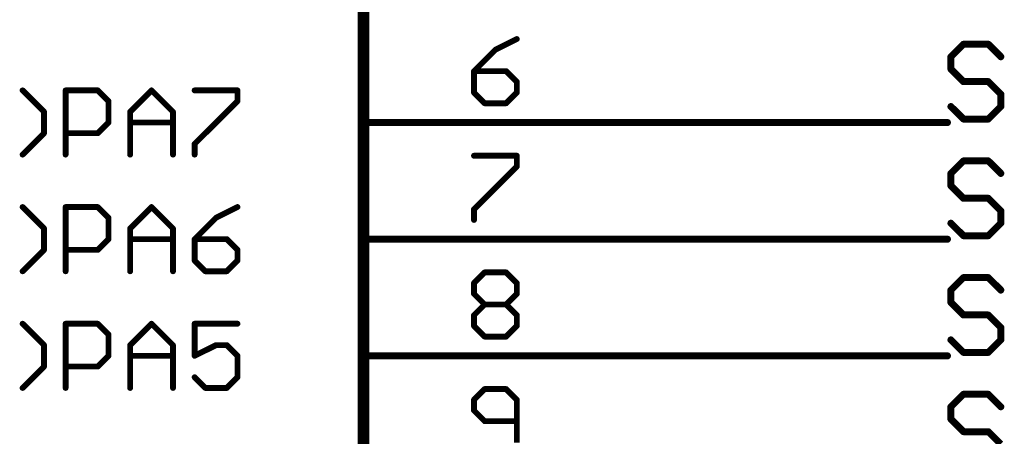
# Model space of a CAD drawing. Extents: x -3 to 170, y -3 to 86.
# Tile 14 of 27: x 66 to 88, y 62 to 71. Entities that reach past the tile are written whole.
import ezdxf

# ---------------------------------------------------------------- set-up
doc = ezdxf.new("R2010")
doc.units = 0
for name, color, linetype in [('91', 94, 'CONTINUOUS'), ('94', 14, 'CONTINUOUS'), ('95', 251, 'CONTINUOUS')]:
    doc.layers.add(name, color=color, linetype=linetype)

msp = doc.modelspace()

# ---------------------------------------------------------------- linework, layer by layer
at = {"layer": '91', "const_width": 0.1524}
for points in [[(78.74, 68.58), (86.36, 68.58)], [(78.74, 66.04), (86.36, 66.04)], [(78.74, 63.5), (86.36, 63.5)]]:
    msp.add_lwpolyline(points, dxfattribs=at)
at = {"layer": '91', "const_width": 0.0762}
for points in [[(78.74, 68.6181, 1), (78.74, 68.5419)], [(86.36, 68.5419, 1), (86.36, 68.6181)], [(78.74, 66.0781, 1), (78.74, 66.0019)], [(86.36, 66.0019, 1), (86.36, 66.0781)], [(78.74, 63.5381, 1), (78.74, 63.4619)], [(86.36, 63.4619, 1), (86.36, 63.5381)]]:
    msp.add_lwpolyline(points, format="xyb", dxfattribs=at)
at = {"layer": '94'}
for points, const_width in [([(73.66, 83.82), (73.66, 48.26)], 0.254), ([(78.74, 68.58), (73.66, 68.58)], 0.1524), ([(78.74, 66.04), (73.66, 66.04)], 0.1524), ([(78.74, 63.5), (73.66, 63.5)], 0.1524)]:
    msp.add_lwpolyline(points, dxfattribs=dict(at, const_width=const_width))
at = {"layer": '94', "const_width": 0.0762}
for points in [[(73.66, 68.6181, 1), (73.66, 68.5419)], [(78.74, 68.5419, 1), (78.74, 68.6181)], [(73.66, 66.0781, 1), (73.66, 66.0019)], [(78.74, 66.0019, 1), (78.74, 66.0781)], [(73.66, 63.5381, 1), (73.66, 63.4619)], [(78.74, 63.4619, 1), (78.74, 63.5381)]]:
    msp.add_lwpolyline(points, format="xyb", dxfattribs=at)
at = {"layer": '95'}
for points, const_width in [([(76.9924, 70.3973), (76.5264, 70.1643)], 0.127), ([(86.7074, 70.2832), (86.4362, 70.012)], 0.1524), ([(87.2497, 70.2832), (86.7074, 70.2832)], 0.1524), ([(87.5209, 70.012), (87.2497, 70.2832)], 0.1524), ([(76.5264, 70.1643), (76.0603, 69.6982)], 0.127), ([(86.4362, 70.012), (86.4362, 69.7409)], 0.1524), ([(76.0603, 69.6982), (76.0603, 69.2321)], 0.127), ([(76.7594, 69.6982), (76.0603, 69.6982)], 0.127), ([(76.9924, 69.4652), (76.7594, 69.6982)], 0.127), ([(86.4362, 69.7409), (86.7074, 69.4697)], 0.1524), ([(76.9924, 69.2321), (76.9924, 69.4652)], 0.127), ([(86.7074, 69.4697), (87.2497, 69.4697)], 0.1524), ([(87.2497, 69.4697), (87.5209, 69.1985)], 0.1524), ([(66.7074, 68.8136), (66.2413, 69.2797)], 0.127), ([(67.1768, 67.8815), (67.1768, 69.2797)], 0.127), ([(67.1768, 69.2797), (67.8759, 69.2797)], 0.127), ([(67.8759, 69.2797), (68.109, 69.0467)], 0.127), ([(68.5801, 68.8136), (69.0462, 69.2797)], 0.127), ([(69.0462, 69.2797), (69.5122, 68.8136)], 0.127), ([(69.9834, 69.2797), (70.9155, 69.2797)], 0.127), ([(70.9155, 69.2797), (70.9155, 69.0467)], 0.127), ([(76.0603, 69.2321), (76.2933, 68.9991)], 0.127), ([(76.7594, 68.9991), (76.9924, 69.2321)], 0.127), ([(87.5209, 69.1985), (87.5209, 68.9274)], 0.1524), ([(68.109, 69.0467), (68.109, 68.5806)], 0.127), ([(70.9155, 69.0467), (69.9834, 68.1145)], 0.127), ([(76.2933, 68.9991), (76.7594, 68.9991)], 0.127), ([(86.7074, 68.6562), (86.4362, 68.9274)], 0.1524), ([(87.5209, 68.9274), (87.2497, 68.6562)], 0.1524), ([(66.7074, 68.3476), (66.7074, 68.8136)], 0.127), ([(68.5801, 67.8815), (68.5801, 68.8136)], 0.127), ([(69.5122, 68.8136), (69.5122, 67.8815)], 0.127), ([(68.109, 68.5806), (67.8759, 68.3476)], 0.127), ([(68.5801, 68.5806), (69.5122, 68.5806)], 0.127), ([(87.2497, 68.6562), (86.7074, 68.6562)], 0.1524), ([(66.2413, 67.8815), (66.7074, 68.3476)], 0.127), ([(67.8759, 68.3476), (67.1768, 68.3476)], 0.127), ([(69.9834, 68.1145), (69.9834, 67.8815)], 0.127), ([(76.0603, 67.8573), (76.9924, 67.8573)], 0.127), ([(76.9924, 67.8573), (76.9924, 67.6243)], 0.127), ([(76.9924, 67.6243), (76.0603, 66.6921)], 0.127), ([(86.7074, 67.7432), (86.4362, 67.472)], 0.1524), ([(87.2497, 67.7432), (86.7074, 67.7432)], 0.1524), ([(87.5209, 67.472), (87.2497, 67.7432)], 0.1524), ([(86.4362, 67.472), (86.4362, 67.2009)], 0.1524), ([(86.4362, 67.2009), (86.7074, 66.9297)], 0.1524), ([(86.7074, 66.9297), (87.2497, 66.9297)], 0.1524), ([(87.2497, 66.9297), (87.5209, 66.6585)], 0.1524), ([(66.7074, 66.2736), (66.2413, 66.7397)], 0.127), ([(67.1768, 65.3415), (67.1768, 66.7397)], 0.127), ([(67.1768, 66.7397), (67.8759, 66.7397)], 0.127), ([(67.8759, 66.7397), (68.109, 66.5067)], 0.127), ([(68.5801, 66.2736), (69.0462, 66.7397)], 0.127), ([(69.0462, 66.7397), (69.5122, 66.2736)], 0.127), ([(70.9155, 66.7397), (70.4494, 66.5067)], 0.127), ([(76.0603, 66.6921), (76.0603, 66.4591)], 0.127), ([(87.5209, 66.6585), (87.5209, 66.3874)], 0.1524), ([(68.109, 66.5067), (68.109, 66.0406)], 0.127), ([(70.4494, 66.5067), (69.9834, 66.0406)], 0.127), ([(86.7074, 66.1162), (86.4362, 66.3874)], 0.1524), ([(87.5209, 66.3874), (87.2497, 66.1162)], 0.1524), ([(66.7074, 65.8076), (66.7074, 66.2736)], 0.127), ([(68.5801, 65.3415), (68.5801, 66.2736)], 0.127), ([(69.5122, 66.2736), (69.5122, 65.3415)], 0.127), ([(87.2497, 66.1162), (86.7074, 66.1162)], 0.1524), ([(68.109, 66.0406), (67.8759, 65.8076)], 0.127), ([(68.5801, 66.0406), (69.5122, 66.0406)], 0.127), ([(69.9834, 66.0406), (69.9834, 65.5745)], 0.127), ([(70.6825, 66.0406), (69.9834, 66.0406)], 0.127), ([(70.9155, 65.8076), (70.6825, 66.0406)], 0.127), ([(66.2413, 65.3415), (66.7074, 65.8076)], 0.127), ([(67.8759, 65.8076), (67.1768, 65.8076)], 0.127), ([(70.9155, 65.5745), (70.9155, 65.8076)], 0.127), ([(69.9834, 65.5745), (70.2164, 65.3415)], 0.127), ([(70.6825, 65.3415), (70.9155, 65.5745)], 0.127), ([(70.2164, 65.3415), (70.6825, 65.3415)], 0.127), ([(76.0603, 65.0843), (76.2933, 65.3173)], 0.127), ([(76.2933, 65.3173), (76.7594, 65.3173)], 0.127), ([(76.7594, 65.3173), (76.9924, 65.0843)], 0.127), ([(76.0603, 64.8512), (76.0603, 65.0843)], 0.127), ([(76.9924, 65.0843), (76.9924, 64.8512)], 0.127), ([(86.7074, 65.2032), (86.4362, 64.932)], 0.1524), ([(87.2497, 65.2032), (86.7074, 65.2032)], 0.1524), ([(87.5209, 64.932), (87.2497, 65.2032)], 0.1524), ([(76.2933, 64.6182), (76.0603, 64.8512)], 0.127), ([(76.9924, 64.8512), (76.7594, 64.6182)], 0.127), ([(86.4362, 64.932), (86.4362, 64.6609)], 0.1524), ([(86.4362, 64.6609), (86.7074, 64.3897)], 0.1524), ([(76.0603, 64.3852), (76.2933, 64.6182)], 0.127), ([(76.2933, 64.6182), (76.7594, 64.6182)], 0.127), ([(76.7594, 64.6182), (76.9924, 64.3852)], 0.127), ([(66.7074, 63.7336), (66.2413, 64.1997)], 0.127), ([(67.1768, 62.8015), (67.1768, 64.1997)], 0.127), ([(67.1768, 64.1997), (67.8759, 64.1997)], 0.127), ([(67.8759, 64.1997), (68.109, 63.9667)], 0.127), ([(68.5801, 63.7336), (69.0462, 64.1997)], 0.127), ([(69.0462, 64.1997), (69.5122, 63.7336)], 0.127), ([(70.9155, 64.1997), (69.9834, 64.1997)], 0.127), ([(69.9834, 64.1997), (69.9834, 63.5006)], 0.127), ([(76.0603, 64.1521), (76.0603, 64.3852)], 0.127), ([(76.9924, 64.3852), (76.9924, 64.1521)], 0.127), ([(86.7074, 64.3897), (87.2497, 64.3897)], 0.1524), ([(87.2497, 64.3897), (87.5209, 64.1185)], 0.1524), ([(76.2933, 63.9191), (76.0603, 64.1521)], 0.127), ([(76.9924, 64.1521), (76.7594, 63.9191)], 0.127), ([(87.5209, 64.1185), (87.5209, 63.8474)], 0.1524), ([(68.109, 63.9667), (68.109, 63.5006)], 0.127), ([(76.7594, 63.9191), (76.2933, 63.9191)], 0.127), ([(86.7074, 63.5762), (86.4362, 63.8474)], 0.1524), ([(87.5209, 63.8474), (87.2497, 63.5762)], 0.1524), ([(66.7074, 63.2676), (66.7074, 63.7336)], 0.127), ([(68.5801, 62.8015), (68.5801, 63.7336)], 0.127), ([(69.5122, 63.7336), (69.5122, 62.8015)], 0.127), ([(69.9834, 63.5006), (70.4494, 63.7336)], 0.127), ([(70.4494, 63.7336), (70.6825, 63.7336)], 0.127), ([(70.6825, 63.7336), (70.9155, 63.5006)], 0.127), ([(87.2497, 63.5762), (86.7074, 63.5762)], 0.1524), ([(68.109, 63.5006), (67.8759, 63.2676)], 0.127), ([(68.5801, 63.5006), (69.5122, 63.5006)], 0.127), ([(70.9155, 63.5006), (70.9155, 63.0345)], 0.127), ([(66.2413, 62.8015), (66.7074, 63.2676)], 0.127), ([(67.8759, 63.2676), (67.1768, 63.2676)], 0.127), ([(70.2164, 62.8015), (69.9834, 63.0345)], 0.127), ([(70.9155, 63.0345), (70.6825, 62.8015)], 0.127), ([(70.6825, 62.8015), (70.2164, 62.8015)], 0.127), ([(76.2933, 62.7773), (76.0603, 62.5443)], 0.127), ([(76.7594, 62.7773), (76.2933, 62.7773)], 0.127), ([(76.9924, 62.5443), (76.7594, 62.7773)], 0.127), ([(76.0603, 62.5443), (76.0603, 62.3112)], 0.127), ([(76.9924, 61.6121), (76.9924, 62.5443)], 0.127), ([(86.7074, 62.6632), (86.4362, 62.392)], 0.1524), ([(87.2497, 62.6632), (86.7074, 62.6632)], 0.1524), ([(87.5209, 62.392), (87.2497, 62.6632)], 0.1524), ([(76.0603, 62.3112), (76.2933, 62.0782)], 0.127), ([(86.4362, 62.392), (86.4362, 62.1209)], 0.1524), ([(76.2933, 62.0782), (76.9924, 62.0782)], 0.127), ([(86.4362, 62.1209), (86.7074, 61.8497)], 0.1524), ([(86.7074, 61.8497), (87.2497, 61.8497)], 0.1524), ([(87.2497, 61.8497), (87.5209, 61.5785)], 0.1524)]:
    msp.add_lwpolyline(points, dxfattribs=dict(at, const_width=const_width))
for points, const_width in [([(77.0066, 70.3689, 1), (76.9782, 70.4257)], 0.0635), ([(86.7074, 70.3213, 1), (86.7074, 70.2451)], 0.0762), ([(86.7343, 70.2562, 1), (86.6804, 70.3101)], 0.0762), ([(87.2766, 70.3101, 1), (87.2228, 70.2562)], 0.0762), ([(87.2497, 70.2451, 1), (87.2497, 70.3213)], 0.0762), ([(76.5122, 70.1927, 1), (76.5406, 70.1359)], 0.0635), ([(76.5488, 70.1418, 1), (76.5039, 70.1867)], 0.0635), ([(86.4743, 70.012, 1), (86.3981, 70.012)], 0.0762), ([(86.4093, 70.039, 1), (86.4631, 69.9851)], 0.0762), ([(87.4939, 69.9851, 1), (87.5478, 70.039)], 0.0762), ([(76.0921, 69.6982, 1), (76.0285, 69.6982)], 0.0635), ([(76.0603, 69.7299, 1), (76.0603, 69.6664)], 0.0635), ([(76.0378, 69.7206, 1), (76.0828, 69.6757)], 0.0635), ([(76.7818, 69.7206, 1), (76.7369, 69.6757)], 0.0635), ([(76.7594, 69.6664, 1), (76.7594, 69.7299)], 0.0635), ([(86.4631, 69.7678, 1), (86.4093, 69.7139)], 0.0762), ([(86.3981, 69.7409, 1), (86.4743, 69.7409)], 0.0762), ([(77.0242, 69.4652, 1), (76.9607, 69.4652)], 0.0635), ([(76.97, 69.4427, 1), (77.0149, 69.4876)], 0.0635), ([(86.7074, 69.5078, 1), (86.7074, 69.4316)], 0.0762), ([(86.6804, 69.4428, 1), (86.7343, 69.4966)], 0.0762), ([(87.2766, 69.4966, 1), (87.2228, 69.4428)], 0.0762), ([(87.2497, 69.4316, 1), (87.2497, 69.5078)], 0.0762), ([(66.2638, 69.3021, 1), (66.2189, 69.2572)], 0.0635), ([(67.2086, 69.2797, 1), (67.1451, 69.2797)], 0.0635), ([(67.1768, 69.3114, 1), (67.1768, 69.2479)], 0.0635), ([(67.8984, 69.3021, 1), (67.8535, 69.2572)], 0.0635), ([(67.8759, 69.2479, 1), (67.8759, 69.3114)], 0.0635), ([(69.0686, 69.3021, 1), (69.0237, 69.2572)], 0.0635), ([(69.0686, 69.2572, 1), (69.0237, 69.3021)], 0.0635), ([(69.9834, 69.3114, 1), (69.9834, 69.2479)], 0.0635), ([(70.9473, 69.2797, 1), (70.8838, 69.2797)], 0.0635), ([(70.9155, 69.2479, 1), (70.9155, 69.3114)], 0.0635), ([(76.0285, 69.2321, 1), (76.0921, 69.2321)], 0.0635), ([(76.0828, 69.2546, 1), (76.0378, 69.2097)], 0.0635), ([(76.9607, 69.2321, 1), (77.0242, 69.2321)], 0.0635), ([(77.0149, 69.2097, 1), (76.97, 69.2546)], 0.0635), ([(87.559, 69.1985, 1), (87.4828, 69.1985)], 0.0762), ([(87.4939, 69.1716, 1), (87.5478, 69.2255)], 0.0762), ([(68.1407, 69.0467, 1), (68.0772, 69.0467)], 0.0635), ([(68.0865, 69.0242, 1), (68.1314, 69.0691)], 0.0635), ([(70.8838, 69.0467, 1), (70.9473, 69.0467)], 0.0635), ([(70.938, 69.0242, 1), (70.8931, 69.0691)], 0.0635), ([(76.2933, 69.0309, 1), (76.2933, 68.9673)], 0.0635), ([(76.2709, 68.9766, 1), (76.3158, 69.0216)], 0.0635), ([(76.7369, 69.0216, 1), (76.7818, 68.9766)], 0.0635), ([(76.7594, 68.9673, 1), (76.7594, 69.0309)], 0.0635), ([(86.4631, 68.9543, 1), (86.4093, 68.9004)], 0.0762), ([(87.5478, 68.9004, 1), (87.4939, 68.9543)], 0.0762), ([(66.7391, 68.8136, 1), (66.6756, 68.8136)], 0.0635), ([(66.6849, 68.7912, 1), (66.7298, 68.8361)], 0.0635), ([(68.6119, 68.8136, 1), (68.5484, 68.8136)], 0.0635), ([(68.5577, 68.8361, 1), (68.6026, 68.7912)], 0.0635), ([(69.544, 68.8136, 1), (69.4805, 68.8136)], 0.0635), ([(69.4898, 68.7912, 1), (69.5347, 68.8361)], 0.0635), ([(87.4828, 68.9274, 1), (87.559, 68.9274)], 0.0762), ([(68.0772, 68.5806, 1), (68.1407, 68.5806)], 0.0635), ([(68.1314, 68.5581, 1), (68.0865, 68.603)], 0.0635), ([(68.5801, 68.6123, 1), (68.5801, 68.5488)], 0.0635), ([(69.5122, 68.5488, 1), (69.5122, 68.6123)], 0.0635), ([(86.7074, 68.6943, 1), (86.7074, 68.6181)], 0.0762), ([(86.6804, 68.6293, 1), (86.7343, 68.6831)], 0.0762), ([(87.2228, 68.6831, 1), (87.2766, 68.6293)], 0.0762), ([(87.2497, 68.6181, 1), (87.2497, 68.6943)], 0.0762), ([(66.6756, 68.3476, 1), (66.7391, 68.3476)], 0.0635), ([(66.7298, 68.3251, 1), (66.6849, 68.37)], 0.0635), ([(67.1768, 68.3793, 1), (67.1768, 68.3158)], 0.0635), ([(67.8535, 68.37, 1), (67.8984, 68.3251)], 0.0635), ([(67.8759, 68.3158, 1), (67.8759, 68.3793)], 0.0635), ([(70.0151, 68.1145, 1), (69.9516, 68.1145)], 0.0635), ([(69.9609, 68.137, 1), (70.0058, 68.0921)], 0.0635), ([(66.2189, 67.904, 1), (66.2638, 67.859)], 0.0635), ([(67.1451, 67.8815, 1), (67.2086, 67.8815)], 0.0635), ([(68.5484, 67.8815, 1), (68.6119, 67.8815)], 0.0635), ([(69.4805, 67.8815, 1), (69.544, 67.8815)], 0.0635), ([(69.9516, 67.8815, 1), (70.0151, 67.8815)], 0.0635), ([(76.0603, 67.889, 1), (76.0603, 67.8255)], 0.0635), ([(77.0242, 67.8573, 1), (76.9607, 67.8573)], 0.0635), ([(76.9924, 67.8255, 1), (76.9924, 67.889)], 0.0635), ([(77.0149, 67.6018, 1), (76.97, 67.6467)], 0.0635), ([(86.7074, 67.7813, 1), (86.7074, 67.7051)], 0.0762), ([(86.7343, 67.7162, 1), (86.6804, 67.7701)], 0.0762), ([(87.2766, 67.7701, 1), (87.2228, 67.7162)], 0.0762), ([(87.2497, 67.7051, 1), (87.2497, 67.7813)], 0.0762), ([(76.9607, 67.6243, 1), (77.0242, 67.6243)], 0.0635), ([(86.4743, 67.472, 1), (86.3981, 67.472)], 0.0762), ([(86.4093, 67.499, 1), (86.4631, 67.4451)], 0.0762), ([(87.4939, 67.4451, 1), (87.5478, 67.499)], 0.0762), ([(86.4631, 67.2278, 1), (86.4093, 67.1739)], 0.0762), ([(86.3981, 67.2009, 1), (86.4743, 67.2009)], 0.0762), ([(86.7074, 66.9678, 1), (86.7074, 66.8916)], 0.0762), ([(86.6804, 66.9028, 1), (86.7343, 66.9566)], 0.0762), ([(87.2766, 66.9566, 1), (87.2228, 66.9028)], 0.0762), ([(87.2497, 66.8916, 1), (87.2497, 66.9678)], 0.0762), ([(66.2638, 66.7621, 1), (66.2189, 66.7172)], 0.0635), ([(67.2086, 66.7397, 1), (67.1451, 66.7397)], 0.0635), ([(67.1768, 66.7714, 1), (67.1768, 66.7079)], 0.0635), ([(67.8984, 66.7621, 1), (67.8535, 66.7172)], 0.0635), ([(67.8759, 66.7079, 1), (67.8759, 66.7714)], 0.0635), ([(69.0686, 66.7621, 1), (69.0237, 66.7172)], 0.0635), ([(69.0686, 66.7172, 1), (69.0237, 66.7621)], 0.0635), ([(70.9297, 66.7113, 1), (70.9013, 66.7681)], 0.0635), ([(76.0921, 66.6921, 1), (76.0285, 66.6921)], 0.0635), ([(76.0378, 66.7146, 1), (76.0828, 66.6697)], 0.0635), ([(87.559, 66.6585, 1), (87.4828, 66.6585)], 0.0762), ([(87.4939, 66.6316, 1), (87.5478, 66.6855)], 0.0762), ([(68.1407, 66.5067, 1), (68.0772, 66.5067)], 0.0635), ([(68.0865, 66.4842, 1), (68.1314, 66.5291)], 0.0635), ([(70.4353, 66.5351, 1), (70.4636, 66.4783)], 0.0635), ([(70.4719, 66.4842, 1), (70.427, 66.5291)], 0.0635), ([(76.0285, 66.4591, 1), (76.0921, 66.4591)], 0.0635), ([(86.4631, 66.4143, 1), (86.4093, 66.3604)], 0.0762), ([(87.4828, 66.3874, 1), (87.559, 66.3874)], 0.0762), ([(87.5478, 66.3604, 1), (87.4939, 66.4143)], 0.0762), ([(66.7391, 66.2736, 1), (66.6756, 66.2736)], 0.0635), ([(66.6849, 66.2512, 1), (66.7298, 66.2961)], 0.0635), ([(68.6119, 66.2736, 1), (68.5484, 66.2736)], 0.0635), ([(68.5577, 66.2961, 1), (68.6026, 66.2512)], 0.0635), ([(69.544, 66.2736, 1), (69.4805, 66.2736)], 0.0635), ([(69.4898, 66.2512, 1), (69.5347, 66.2961)], 0.0635), ([(86.7074, 66.1543, 1), (86.7074, 66.0781)], 0.0762), ([(87.2497, 66.0781, 1), (87.2497, 66.1543)], 0.0762), ([(68.0772, 66.0406, 1), (68.1407, 66.0406)], 0.0635), ([(68.1314, 66.0181, 1), (68.0865, 66.063)], 0.0635), ([(68.5801, 66.0723, 1), (68.5801, 66.0088)], 0.0635), ([(69.5122, 66.0088, 1), (69.5122, 66.0723)], 0.0635), ([(70.0151, 66.0406, 1), (69.9516, 66.0406)], 0.0635), ([(69.9834, 66.0723, 1), (69.9834, 66.0088)], 0.0635), ([(69.9609, 66.063, 1), (70.0058, 66.0181)], 0.0635), ([(70.7049, 66.063, 1), (70.66, 66.0181)], 0.0635), ([(70.6825, 66.0088, 1), (70.6825, 66.0723)], 0.0635), ([(86.6804, 66.0893, 1), (86.7343, 66.1431)], 0.0762), ([(87.2228, 66.1431, 1), (87.2766, 66.0893)], 0.0762), ([(66.6756, 65.8076, 1), (66.7391, 65.8076)], 0.0635), ([(66.7298, 65.7851, 1), (66.6849, 65.83)], 0.0635), ([(67.1768, 65.8393, 1), (67.1768, 65.7758)], 0.0635), ([(67.8535, 65.83, 1), (67.8984, 65.7851)], 0.0635), ([(67.8759, 65.7758, 1), (67.8759, 65.8393)], 0.0635), ([(70.9473, 65.8076, 1), (70.8838, 65.8076)], 0.0635), ([(70.8931, 65.7851, 1), (70.938, 65.83)], 0.0635), ([(69.9516, 65.5745, 1), (70.0151, 65.5745)], 0.0635), ([(70.0058, 65.597, 1), (69.9609, 65.5521)], 0.0635), ([(70.8838, 65.5745, 1), (70.9473, 65.5745)], 0.0635), ([(70.938, 65.5521, 1), (70.8931, 65.597)], 0.0635), ([(66.2189, 65.364, 1), (66.2638, 65.319)], 0.0635), ([(67.1451, 65.3415, 1), (67.2086, 65.3415)], 0.0635), ([(68.5484, 65.3415, 1), (68.6119, 65.3415)], 0.0635), ([(69.4805, 65.3415, 1), (69.544, 65.3415)], 0.0635), ([(70.2164, 65.3732, 1), (70.2164, 65.3097)], 0.0635), ([(70.194, 65.319, 1), (70.2389, 65.364)], 0.0635), ([(70.66, 65.364, 1), (70.7049, 65.319)], 0.0635), ([(70.6825, 65.3097, 1), (70.6825, 65.3732)], 0.0635), ([(76.2933, 65.349, 1), (76.2933, 65.2855)], 0.0635), ([(76.3158, 65.2948, 1), (76.2709, 65.3397)], 0.0635), ([(76.7818, 65.3397, 1), (76.7369, 65.2948)], 0.0635), ([(76.7594, 65.2855, 1), (76.7594, 65.349)], 0.0635), ([(76.0921, 65.0843, 1), (76.0285, 65.0843)], 0.0635), ([(76.0378, 65.1067, 1), (76.0828, 65.0618)], 0.0635), ([(77.0242, 65.0843, 1), (76.9607, 65.0843)], 0.0635), ([(76.97, 65.0618, 1), (77.0149, 65.1067)], 0.0635), ([(86.7074, 65.2413, 1), (86.7074, 65.1651)], 0.0762), ([(86.7343, 65.1762, 1), (86.6804, 65.2301)], 0.0762), ([(87.2766, 65.2301, 1), (87.2228, 65.1762)], 0.0762), ([(87.2497, 65.1651, 1), (87.2497, 65.2413)], 0.0762), ([(76.0828, 64.8737, 1), (76.0378, 64.8288)], 0.0635), ([(77.0149, 64.8288, 1), (76.97, 64.8737)], 0.0635), ([(86.4743, 64.932, 1), (86.3981, 64.932)], 0.0762), ([(86.4093, 64.959, 1), (86.4631, 64.9051)], 0.0762), ([(87.4939, 64.9051, 1), (87.5478, 64.959)], 0.0762), ([(76.0285, 64.8512, 1), (76.0921, 64.8512)], 0.0635), ([(76.9607, 64.8512, 1), (77.0242, 64.8512)], 0.0635), ([(86.4631, 64.6878, 1), (86.4093, 64.6339)], 0.0762), ([(86.3981, 64.6609, 1), (86.4743, 64.6609)], 0.0762), ([(76.2933, 64.6499, 1), (76.2933, 64.5864)], 0.0635), ([(76.3158, 64.5957, 1), (76.2709, 64.6406)], 0.0635), ([(76.2709, 64.5957, 1), (76.3158, 64.6406)], 0.0635), ([(76.7818, 64.6406, 1), (76.7369, 64.5957)], 0.0635), ([(76.7369, 64.6406, 1), (76.7818, 64.5957)], 0.0635), ([(76.7594, 64.5864, 1), (76.7594, 64.6499)], 0.0635), ([(66.2638, 64.2221, 1), (66.2189, 64.1772)], 0.0635), ([(67.2086, 64.1997, 1), (67.1451, 64.1997)], 0.0635), ([(67.1768, 64.2314, 1), (67.1768, 64.1679)], 0.0635), ([(67.8984, 64.2221, 1), (67.8535, 64.1772)], 0.0635), ([(67.8759, 64.1679, 1), (67.8759, 64.2314)], 0.0635), ([(69.0686, 64.2221, 1), (69.0237, 64.1772)], 0.0635), ([(69.0686, 64.1772, 1), (69.0237, 64.2221)], 0.0635), ([(70.0151, 64.1997, 1), (69.9516, 64.1997)], 0.0635), ([(69.9834, 64.2314, 1), (69.9834, 64.1679)], 0.0635), ([(70.9155, 64.1679, 1), (70.9155, 64.2314)], 0.0635), ([(76.0921, 64.3852, 1), (76.0285, 64.3852)], 0.0635), ([(76.0378, 64.4076, 1), (76.0828, 64.3627)], 0.0635), ([(77.0242, 64.3852, 1), (76.9607, 64.3852)], 0.0635), ([(76.97, 64.3627, 1), (77.0149, 64.4076)], 0.0635), ([(86.7074, 64.4278, 1), (86.7074, 64.3516)], 0.0762), ([(86.6804, 64.3628, 1), (86.7343, 64.4166)], 0.0762), ([(87.2766, 64.4166, 1), (87.2228, 64.3628)], 0.0762), ([(87.2497, 64.3516, 1), (87.2497, 64.4278)], 0.0762), ([(76.0285, 64.1521, 1), (76.0921, 64.1521)], 0.0635), ([(76.0828, 64.1746, 1), (76.0378, 64.1297)], 0.0635), ([(76.9607, 64.1521, 1), (77.0242, 64.1521)], 0.0635), ([(77.0149, 64.1297, 1), (76.97, 64.1746)], 0.0635), ([(87.559, 64.1185, 1), (87.4828, 64.1185)], 0.0762), ([(87.4939, 64.0916, 1), (87.5478, 64.1455)], 0.0762), ([(68.1407, 63.9667, 1), (68.0772, 63.9667)], 0.0635), ([(68.0865, 63.9442, 1), (68.1314, 63.9891)], 0.0635), ([(76.2933, 63.9509, 1), (76.2933, 63.8873)], 0.0635), ([(76.2709, 63.8966, 1), (76.3158, 63.9416)], 0.0635), ([(76.7369, 63.9416, 1), (76.7818, 63.8966)], 0.0635), ([(76.7594, 63.8873, 1), (76.7594, 63.9509)], 0.0635), ([(86.4631, 63.8743, 1), (86.4093, 63.8204)], 0.0762), ([(87.4828, 63.8474, 1), (87.559, 63.8474)], 0.0762), ([(87.5478, 63.8204, 1), (87.4939, 63.8743)], 0.0762), ([(66.7391, 63.7336, 1), (66.6756, 63.7336)], 0.0635), ([(66.6849, 63.7112, 1), (66.7298, 63.7561)], 0.0635), ([(68.6119, 63.7336, 1), (68.5484, 63.7336)], 0.0635), ([(68.5577, 63.7561, 1), (68.6026, 63.7112)], 0.0635), ([(69.544, 63.7336, 1), (69.4805, 63.7336)], 0.0635), ([(69.4898, 63.7112, 1), (69.5347, 63.7561)], 0.0635), ([(70.4494, 63.7654, 1), (70.4494, 63.7019)], 0.0635), ([(70.4636, 63.7052, 1), (70.4353, 63.762)], 0.0635), ([(70.7049, 63.7561, 1), (70.66, 63.7112)], 0.0635), ([(70.6825, 63.7019, 1), (70.6825, 63.7654)], 0.0635), ([(86.7074, 63.6143, 1), (86.7074, 63.5381)], 0.0762), ([(86.6804, 63.5493, 1), (86.7343, 63.6031)], 0.0762), ([(87.2228, 63.6031, 1), (87.2766, 63.5493)], 0.0762), ([(87.2497, 63.5381, 1), (87.2497, 63.6143)], 0.0762), ([(68.0772, 63.5006, 1), (68.1407, 63.5006)], 0.0635), ([(68.1314, 63.4781, 1), (68.0865, 63.523)], 0.0635), ([(68.5801, 63.5323, 1), (68.5801, 63.4688)], 0.0635), ([(69.5122, 63.4688, 1), (69.5122, 63.5323)], 0.0635), ([(69.9516, 63.5006, 1), (70.0151, 63.5006)], 0.0635), ([(69.9692, 63.529, 1), (69.9976, 63.4722)], 0.0635), ([(70.9473, 63.5006, 1), (70.8838, 63.5006)], 0.0635), ([(70.8931, 63.4781, 1), (70.938, 63.523)], 0.0635), ([(66.6756, 63.2676, 1), (66.7391, 63.2676)], 0.0635), ([(66.7298, 63.2451, 1), (66.6849, 63.29)], 0.0635), ([(67.1768, 63.2993, 1), (67.1768, 63.2358)], 0.0635), ([(67.8535, 63.29, 1), (67.8984, 63.2451)], 0.0635), ([(67.8759, 63.2358, 1), (67.8759, 63.2993)], 0.0635), ([(70.0058, 63.057, 1), (69.9609, 63.0121)], 0.0635), ([(70.8838, 63.0345, 1), (70.9473, 63.0345)], 0.0635), ([(70.938, 63.0121, 1), (70.8931, 63.057)], 0.0635), ([(66.2189, 62.824, 1), (66.2638, 62.779)], 0.0635), ([(67.1451, 62.8015, 1), (67.2086, 62.8015)], 0.0635), ([(68.5484, 62.8015, 1), (68.6119, 62.8015)], 0.0635), ([(69.4805, 62.8015, 1), (69.544, 62.8015)], 0.0635), ([(70.2164, 62.8333, 1), (70.2164, 62.7698)], 0.0635), ([(70.194, 62.779, 1), (70.2389, 62.824)], 0.0635), ([(70.66, 62.824, 1), (70.7049, 62.779)], 0.0635), ([(70.6825, 62.7698, 1), (70.6825, 62.8333)], 0.0635), ([(76.2933, 62.809, 1), (76.2933, 62.7455)], 0.0635), ([(76.3158, 62.7548, 1), (76.2709, 62.7997)], 0.0635), ([(76.7818, 62.7997, 1), (76.7369, 62.7548)], 0.0635), ([(76.7594, 62.7455, 1), (76.7594, 62.809)], 0.0635), ([(76.0921, 62.5443, 1), (76.0285, 62.5443)], 0.0635), ([(76.0378, 62.5667, 1), (76.0828, 62.5218)], 0.0635), ([(77.0242, 62.5443, 1), (76.9607, 62.5443)], 0.0635), ([(76.97, 62.5218, 1), (77.0149, 62.5667)], 0.0635), ([(86.7074, 62.7013, 1), (86.7074, 62.6251)], 0.0762), ([(86.7343, 62.6362, 1), (86.6804, 62.6901)], 0.0762), ([(87.2766, 62.6901, 1), (87.2228, 62.6362)], 0.0762), ([(87.2497, 62.6251, 1), (87.2497, 62.7013)], 0.0762), ([(76.0285, 62.3112, 1), (76.0921, 62.3112)], 0.0635), ([(76.0828, 62.3337, 1), (76.0378, 62.2888)], 0.0635), ([(86.4743, 62.392, 1), (86.3981, 62.392)], 0.0762), ([(86.4093, 62.419, 1), (86.4631, 62.3651)], 0.0762), ([(87.4939, 62.3651, 1), (87.5478, 62.419)], 0.0762), ([(76.2933, 62.1099, 1), (76.2933, 62.0464)], 0.0635), ([(76.2709, 62.0557, 1), (76.3158, 62.1006)], 0.0635), ([(76.9924, 62.0464, 1), (76.9924, 62.1099)], 0.0635), ([(86.4631, 62.1478, 1), (86.4093, 62.0939)], 0.0762), ([(86.3981, 62.1209, 1), (86.4743, 62.1209)], 0.0762), ([(86.7074, 61.8878, 1), (86.7074, 61.8116)], 0.0762), ([(86.6804, 61.8228, 1), (86.7343, 61.8766)], 0.0762), ([(87.2766, 61.8766, 1), (87.2228, 61.8228)], 0.0762), ([(87.2497, 61.8116, 1), (87.2497, 61.8878)], 0.0762)]:
    msp.add_lwpolyline(points, format="xyb", dxfattribs=dict(at, const_width=const_width))

doc.saveas('drawing.dxf')
